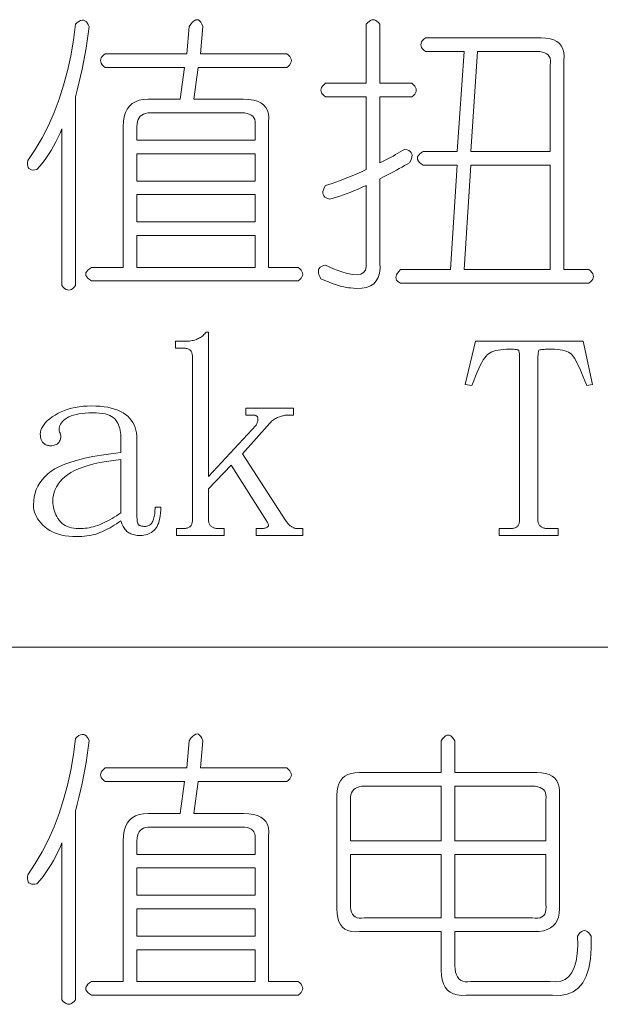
# Model space of a CAD drawing. Extents: x 1 to 297, y 1 to 210.
# Tile 38 of 171: x 90.58 to 94.96, y 37.65 to 45.08. Entities that reach past the tile are written whole.
import ezdxf

# ---------------------------------------------------------------- set-up
doc = ezdxf.new("R2010")
doc.units = 0

msp = doc.modelspace()

# ---------------------------------------------------------------- linework, layer by layer
at = {"color": 7, "lineweight": 13}
msp.add_line((1.3055, 40.342), (219.3213, 40.342), dxfattribs=at)
for points in [[(91.1071, 45.0249), (91.0999, 44.9702), (91.0921, 44.9158), (91.0835, 44.8618), (91.0742, 44.8082), (91.0643, 44.7549), (91.0536, 44.7019), (91.0423, 44.6493), (91.0303, 44.597), (91.0177, 44.545), (91.0043, 44.4934), (91.0043, 43.0706), (90.994, 43.0582), (90.9837, 43.0486), (90.9734, 43.0418), (90.9631, 43.0377), (90.9529, 43.0363), (90.9426, 43.0377), (90.9323, 43.0418), (90.922, 43.0486), (90.9117, 43.0582), (90.9014, 43.0706), (90.9014, 44.2534), (90.8872, 44.2195), (90.8719, 44.1862), (90.8557, 44.1537), (90.8383, 44.1218), (90.82, 44.0906), (90.8006, 44.0601), (90.7802, 44.0302), (90.7588, 44.0011), (90.7363, 43.9726), (90.7129, 43.9449), (90.6967, 43.9425), (90.6827, 43.9421), (90.6707, 43.9438), (90.6607, 43.9476), (90.6529, 43.9534), (90.647, 43.9613), (90.6432, 43.9713), (90.6415, 43.9833), (90.6419, 43.9973), (90.6443, 44.0134), (90.7003, 44.0978), (90.7519, 44.1862), (90.7991, 44.2788), (90.8418, 44.3755), (90.88, 44.4763), (90.9138, 44.5812), (90.9431, 44.6902), (90.9679, 44.8034), (90.9883, 44.9206), (91.0043, 45.042), (91.0177, 45.0542), (91.0303, 45.0633), (91.0423, 45.0693), (91.0536, 45.0722), (91.0643, 45.072), (91.0742, 45.0687), (91.0835, 45.0624), (91.0921, 45.053), (91.0999, 45.0405)], [(91.9643, 45.0249), (91.9471, 44.8191), (92.5986, 44.8191), (92.6109, 44.8089), (92.6205, 44.7986), (92.6274, 44.7883), (92.6315, 44.778), (92.6329, 44.7677), (92.6315, 44.7574), (92.6274, 44.7471), (92.6205, 44.7369), (92.6109, 44.7266), (92.5986, 44.7163), (91.93, 44.7163), (91.8957, 44.4763), (92.2729, 44.4763), (92.3118, 44.4746), (92.3462, 44.4694), (92.3762, 44.4609), (92.4018, 44.4489), (92.4229, 44.4334), (92.4395, 44.4146), (92.4517, 44.3923), (92.4594, 44.3666), (92.4626, 44.3374), (92.4614, 44.3049), (92.4614, 43.2077), (92.6843, 43.2077), (92.6966, 43.1974), (92.7062, 43.1871), (92.7131, 43.1769), (92.7172, 43.1666), (92.7186, 43.1563), (92.7172, 43.146), (92.7131, 43.1357), (92.7062, 43.1254), (92.6966, 43.1151), (92.6843, 43.1049), (91.1243, 43.1049), (91.1089, 43.1151), (91.0969, 43.1254), (91.0883, 43.1357), (91.0831, 43.146), (91.0814, 43.1563), (91.0831, 43.1666), (91.0883, 43.1769), (91.0969, 43.1871), (91.1089, 43.1974), (91.1243, 43.2077), (91.3643, 43.2077), (91.3643, 44.2706), (91.3662, 44.3097), (91.3718, 44.3446), (91.3813, 44.3755), (91.3945, 44.4022), (91.4114, 44.4249), (91.4322, 44.4434), (91.4567, 44.4578), (91.485, 44.4681), (91.517, 44.4742), (91.5529, 44.4763), (91.7929, 44.4763), (91.8271, 44.7163), (91.2271, 44.7163), (91.2148, 44.7266), (91.2052, 44.7369), (91.1983, 44.7471), (91.1942, 44.7574), (91.1929, 44.7677), (91.1942, 44.778), (91.1983, 44.7883), (91.2052, 44.7986), (91.2148, 44.8089), (91.2271, 44.8191), (91.8443, 44.8191), (91.8614, 45.0249), (91.8748, 45.0434), (91.8875, 45.0578), (91.8995, 45.0681), (91.9108, 45.0742), (91.9214, 45.0763), (91.9314, 45.0742), (91.9406, 45.0681), (91.9492, 45.0578), (91.9571, 45.0434)], [(93.1986, 45.042), (93.2089, 45.0543), (93.2191, 45.0639), (93.2294, 45.0708), (93.2397, 45.0749), (93.25, 45.0763), (93.2603, 45.0749), (93.2706, 45.0708), (93.2809, 45.0639), (93.2911, 45.0543), (93.3014, 45.042), (93.3014, 44.5963), (93.5414, 44.5963), (93.5538, 44.586), (93.5634, 44.5757), (93.5702, 44.5654), (93.5743, 44.5551), (93.5757, 44.5449), (93.5743, 44.5346), (93.5702, 44.5243), (93.5634, 44.514), (93.5538, 44.5037), (93.5414, 44.4934), (93.3014, 44.4934), (93.3014, 43.9963), (93.3218, 44.0066), (93.3419, 44.0169), (93.3616, 44.0271), (93.381, 44.0374), (93.4, 44.0477), (93.4187, 44.058), (93.437, 44.0683), (93.455, 44.0786), (93.4727, 44.0889), (93.49, 44.0991), (93.5058, 44.095), (93.5188, 44.0895), (93.5291, 44.0827), (93.5366, 44.0745), (93.5414, 44.0649), (93.5435, 44.0539), (93.5428, 44.0415), (93.5394, 44.0278), (93.5332, 44.0127), (93.5243, 43.9963), (93.5066, 43.9858), (93.4879, 43.975), (93.4682, 43.9639), (93.4475, 43.9524), (93.4257, 43.9406), (93.4029, 43.9284), (93.3791, 43.9159), (93.3542, 43.903), (93.3283, 43.8898), (93.3014, 43.8763), (93.3014, 43.242), (93.3023, 43.2), (93.298, 43.1631), (93.2886, 43.1314), (93.274, 43.1049), (93.2543, 43.0834), (93.2294, 43.0671), (93.1994, 43.056), (93.1643, 43.05), (93.124, 43.0491), (93.0786, 43.0534), (93.064, 43.0541), (93.0477, 43.0562), (93.0297, 43.0596), (93.01, 43.0644), (92.9886, 43.0706), (92.9654, 43.0781), (92.9406, 43.087), (92.914, 43.0973), (92.8857, 43.109), (92.8557, 43.122), (92.8468, 43.1385), (92.8406, 43.1535), (92.8372, 43.1673), (92.8365, 43.1796), (92.8386, 43.1906), (92.8434, 43.2002), (92.8509, 43.2084), (92.8612, 43.2153), (92.8742, 43.2207), (92.89, 43.2249), (92.9517, 43.1973), (93.0066, 43.1762), (93.0546, 43.1616), (93.0957, 43.1535), (93.13, 43.152), (93.1574, 43.157), (93.178, 43.1685), (93.1917, 43.1865), (93.1986, 43.211), (93.1986, 43.242), (93.1986, 43.8249), (93.1681, 43.8115), (93.1382, 43.7988), (93.1091, 43.7868), (93.0806, 43.7755), (93.0529, 43.7649), (93.0258, 43.7549), (92.9994, 43.7457), (92.9737, 43.7371), (92.9486, 43.7292), (92.9243, 43.722), (92.9085, 43.7261), (92.8955, 43.7316), (92.8852, 43.7385), (92.8777, 43.7467), (92.8729, 43.7563), (92.8708, 43.7673), (92.8715, 43.7796), (92.8749, 43.7933), (92.8811, 43.8084), (92.89, 43.8249), (92.9147, 43.8322), (92.9407, 43.8406), (92.9682, 43.8501), (92.997, 43.8605), (93.0271, 43.872), (93.0587, 43.8845), (93.0916, 43.8981), (93.1259, 43.9126), (93.1615, 43.9282), (93.1986, 43.9449), (93.1986, 44.4934), (92.89, 44.4934), (92.8777, 44.5037), (92.868, 44.514), (92.8612, 44.5243), (92.8571, 44.5346), (92.8557, 44.5449), (92.8571, 44.5551), (92.8612, 44.5654), (92.868, 44.5757), (92.8777, 44.586), (92.89, 44.5963), (93.1986, 44.5963)], [(93.6443, 44.9391), (94.5186, 44.9391), (94.5542, 44.9374), (94.5858, 44.9323), (94.6132, 44.9237), (94.6365, 44.9117), (94.6557, 44.8963), (94.6708, 44.8774), (94.6818, 44.8551), (94.6886, 44.8294), (94.6914, 44.8003), (94.69, 44.7677), (94.69, 43.1906), (94.8786, 43.1906), (94.8909, 43.1803), (94.9005, 43.17), (94.9074, 43.1597), (94.9115, 43.1494), (94.9128, 43.1391), (94.9115, 43.1289), (94.9074, 43.1186), (94.9005, 43.1083), (94.8909, 43.098), (94.8786, 43.0877), (93.4557, 43.0877), (93.4434, 43.0949), (93.4338, 43.1028), (93.4269, 43.1114), (93.4228, 43.1206), (93.4214, 43.1306), (93.4228, 43.1412), (93.4269, 43.1525), (93.4338, 43.1645), (93.4434, 43.1772), (93.4557, 43.1906), (93.8329, 43.1906), (93.8843, 43.9791), (93.6271, 43.9791), (93.6117, 43.9894), (93.5997, 43.9997), (93.5911, 44.01), (93.586, 44.0203), (93.5843, 44.0306), (93.586, 44.0409), (93.5911, 44.0511), (93.5997, 44.0614), (93.6117, 44.0717), (93.6271, 44.082), (93.8843, 44.082), (93.9357, 44.8363), (93.6443, 44.8363), (93.6319, 44.8466), (93.6223, 44.8569), (93.6155, 44.8671), (93.6114, 44.8774), (93.61, 44.8877), (93.6114, 44.898), (93.6155, 44.9083), (93.6223, 44.9186), (93.6319, 44.9289)], [(94.4843, 44.8363), (94.0386, 44.8363), (93.9871, 44.082), (94.5871, 44.082), (94.5871, 44.7334), (94.5892, 44.753), (94.5885, 44.7705), (94.5851, 44.7859), (94.5789, 44.7993), (94.57, 44.8106), (94.5583, 44.8198), (94.5439, 44.827), (94.5268, 44.8322), (94.5069, 44.8353)], [(92.2557, 44.3734), (91.57, 44.3734), (91.5505, 44.3724), (91.533, 44.3693), (91.5175, 44.3642), (91.5042, 44.357), (91.4929, 44.3477), (91.4836, 44.3364), (91.4764, 44.323), (91.4713, 44.3076), (91.4682, 44.2901), (91.4671, 44.2706), (91.4671, 44.1677), (92.3586, 44.1677), (92.3586, 44.2706), (92.3606, 44.2901), (92.3599, 44.3076), (92.3565, 44.323), (92.3503, 44.3364), (92.3414, 44.3477), (92.3298, 44.357), (92.3154, 44.3642), (92.2982, 44.3693), (92.2783, 44.3724)], [(92.3586, 44.0649), (91.4671, 44.0649), (91.4671, 43.8591), (92.3586, 43.8591)], [(94.5871, 43.9791), (93.9871, 43.9791), (93.9357, 43.1906), (94.5871, 43.1906)], [(92.3586, 43.7563), (91.4671, 43.7563), (91.4671, 43.5506), (92.3586, 43.5506)], [(92.3586, 43.4477), (91.4671, 43.4477), (91.4671, 43.2077), (92.3586, 43.2077)], [(92.2643, 41.802), (92.59, 41.2963), (92.5951, 41.2896), (92.6001, 41.2834), (92.605, 41.2776), (92.6099, 41.2723), (92.6146, 41.2674), (92.6193, 41.2629), (92.6239, 41.2588), (92.6284, 41.2551), (92.6328, 41.2519), (92.6371, 41.2491), (92.6415, 41.2467), (92.6459, 41.2445), (92.6504, 41.2426), (92.655, 41.2409), (92.6596, 41.2395), (92.6644, 41.2383), (92.6692, 41.2374), (92.6742, 41.2368), (92.6792, 41.2364), (92.6843, 41.2363), (92.7186, 41.2363), (92.7186, 41.1849), (92.3671, 41.1849), (92.3671, 41.2363), (92.3929, 41.2363), (92.4012, 41.2364), (92.409, 41.2368), (92.4163, 41.2374), (92.423, 41.2383), (92.4293, 41.2395), (92.435, 41.2409), (92.4403, 41.2426), (92.445, 41.2445), (92.4492, 41.2467), (92.4529, 41.2491), (92.4559, 41.2519), (92.458, 41.2551), (92.4593, 41.2588), (92.4597, 41.2629), (92.4593, 41.2674), (92.458, 41.2723), (92.4559, 41.2776), (92.4529, 41.2834), (92.449, 41.2896), (92.4443, 41.2963), (92.1786, 41.7163), (92.0071, 41.5363), (92.0071, 41.3049), (92.0074, 41.2982), (92.008, 41.2918), (92.0091, 41.2858), (92.0106, 41.2802), (92.0125, 41.2749), (92.0149, 41.2699), (92.0176, 41.2653), (92.0209, 41.261), (92.0245, 41.257), (92.0286, 41.2534), (92.033, 41.2502), (92.0377, 41.2473), (92.0426, 41.2447), (92.0478, 41.2425), (92.0532, 41.2406), (92.0589, 41.239), (92.0649, 41.2378), (92.0711, 41.237), (92.0776, 41.2365), (92.0843, 41.2363), (92.1271, 41.2363), (92.1271, 41.1849), (91.7671, 41.1849), (91.7671, 41.2363), (91.81, 41.2363), (91.8183, 41.2365), (91.8261, 41.237), (91.8334, 41.2378), (91.8402, 41.239), (91.8464, 41.2406), (91.8522, 41.2425), (91.8574, 41.2447), (91.8621, 41.2473), (91.8663, 41.2502), (91.87, 41.2534), (91.8733, 41.257), (91.8762, 41.261), (91.8787, 41.2653), (91.881, 41.2699), (91.8829, 41.2749), (91.8844, 41.2802), (91.8856, 41.2858), (91.8865, 41.2918), (91.887, 41.2982), (91.8871, 41.3049), (91.8871, 42.5306), (91.887, 42.5373), (91.8865, 42.5436), (91.8856, 42.5496), (91.8844, 42.5553), (91.8829, 42.5606), (91.881, 42.5655), (91.8787, 42.5702), (91.8762, 42.5745), (91.8733, 42.5784), (91.87, 42.582), (91.8663, 42.5853), (91.8621, 42.5882), (91.8574, 42.5907), (91.8522, 42.593), (91.8464, 42.5949), (91.8402, 42.5964), (91.8334, 42.5976), (91.8261, 42.5985), (91.8183, 42.599), (91.81, 42.5991), (91.7586, 42.5991), (91.7586, 42.6506), (91.8357, 42.6506), (91.8459, 42.6507), (91.8558, 42.6513), (91.8654, 42.6521), (91.8748, 42.6533), (91.8839, 42.6549), (91.8928, 42.6567), (91.9014, 42.659), (91.9098, 42.6615), (91.9179, 42.6645), (91.9257, 42.6677), (91.9333, 42.6713), (91.9406, 42.6753), (91.9477, 42.6795), (91.9545, 42.6842), (91.9611, 42.6891), (91.9674, 42.6945), (91.9734, 42.7001), (91.9792, 42.7061), (91.9847, 42.7125), (91.99, 42.7191), (92.0071, 42.7191), (92.0071, 41.6306), (92.3671, 42.0163), (92.3704, 42.023), (92.3731, 42.0295), (92.3755, 42.0357), (92.3774, 42.0417), (92.3789, 42.0474), (92.38, 42.0528), (92.3806, 42.058), (92.3809, 42.0629), (92.3806, 42.0676), (92.38, 42.072), (92.3788, 42.0761), (92.3771, 42.0797), (92.3747, 42.0829), (92.3718, 42.0857), (92.3682, 42.0881), (92.3641, 42.09), (92.3593, 42.0915), (92.3539, 42.0926), (92.348, 42.0932), (92.3414, 42.0934), (92.29, 42.0934), (92.29, 42.1449), (92.65, 42.1449), (92.65, 42.0934), (92.6071, 42.0934), (92.6019, 42.0933), (92.5963, 42.0929), (92.5906, 42.0923), (92.5845, 42.0914), (92.5782, 42.0902), (92.5717, 42.0888), (92.5648, 42.0871), (92.5578, 42.0852), (92.5504, 42.083), (92.5429, 42.0806), (92.5352, 42.0778), (92.5276, 42.0746), (92.5201, 42.0709), (92.5127, 42.0669), (92.5054, 42.0624), (92.4981, 42.0574), (92.491, 42.0521), (92.4839, 42.0463), (92.4769, 42.0401), (92.47, 42.0334)], [(94.6471, 41.1849), (94.2014, 41.1849), (94.2014, 41.2363), (94.2786, 41.2363), (94.2869, 41.2365), (94.2947, 41.237), (94.302, 41.2378), (94.3087, 41.239), (94.315, 41.2406), (94.3207, 41.2425), (94.326, 41.2447), (94.3307, 41.2473), (94.3349, 41.2502), (94.3386, 41.2534), (94.3418, 41.257), (94.3447, 41.261), (94.3473, 41.2653), (94.3495, 41.2699), (94.3514, 41.2749), (94.353, 41.2802), (94.3542, 41.2858), (94.355, 41.2918), (94.3555, 41.2982), (94.3557, 41.3049), (94.3557, 42.5049), (94.3556, 42.518), (94.3554, 42.5299), (94.3549, 42.5406), (94.3543, 42.5501), (94.3536, 42.5584), (94.3526, 42.5655), (94.3515, 42.5715), (94.3502, 42.5762), (94.3488, 42.5797), (94.3471, 42.582), (94.3449, 42.5836), (94.3417, 42.5851), (94.3374, 42.5864), (94.3321, 42.5875), (94.3257, 42.5884), (94.3183, 42.5892), (94.3099, 42.5898), (94.3005, 42.5902), (94.2901, 42.5905), (94.2786, 42.5906), (94.2553, 42.5901), (94.2335, 42.5889), (94.2131, 42.5867), (94.1942, 42.5837), (94.1768, 42.5799), (94.1608, 42.5751), (94.1463, 42.5696), (94.1332, 42.5631), (94.1216, 42.5559), (94.1114, 42.5477), (94.1018, 42.5377), (94.0917, 42.5247), (94.0812, 42.5089), (94.0703, 42.4901), (94.0589, 42.4684), (94.0471, 42.4438), (94.0349, 42.4163), (94.0223, 42.3859), (94.0092, 42.3525), (93.9957, 42.3163), (93.9443, 42.3249), (94.0214, 42.6506), (94.8357, 42.6506), (94.9043, 42.3249), (94.8614, 42.3163), (94.848, 42.351), (94.8352, 42.383), (94.823, 42.4123), (94.8114, 42.439), (94.8004, 42.4631), (94.7899, 42.4845), (94.7801, 42.5032), (94.7709, 42.5193), (94.7623, 42.5327), (94.7543, 42.5434), (94.7458, 42.5524), (94.7356, 42.5604), (94.7238, 42.5675), (94.7104, 42.5736), (94.6954, 42.5788), (94.6787, 42.583), (94.6604, 42.5863), (94.6404, 42.5887), (94.6189, 42.5901), (94.5957, 42.5906), (94.5793, 42.5905), (94.5645, 42.5902), (94.5512, 42.5898), (94.5395, 42.5892), (94.5293, 42.5884), (94.5206, 42.5875), (94.5135, 42.5864), (94.5079, 42.5851), (94.5039, 42.5836), (94.5014, 42.582), (94.4998, 42.5796), (94.4983, 42.5758), (94.4971, 42.5707), (94.4959, 42.5642), (94.495, 42.5563), (94.4942, 42.547), (94.4936, 42.5364), (94.4932, 42.5244), (94.4929, 42.511), (94.4929, 42.4963), (94.4929, 41.3049), (94.4931, 41.2982), (94.4937, 41.2918), (94.4948, 41.2858), (94.4963, 41.2802), (94.4982, 41.2749), (94.5006, 41.2699), (94.5033, 41.2653), (94.5066, 41.261), (94.5102, 41.257), (94.5143, 41.2534), (94.5187, 41.2502), (94.5234, 41.2473), (94.5283, 41.2447), (94.5335, 41.2425), (94.5389, 41.2406), (94.5446, 41.239), (94.5506, 41.2378), (94.5568, 41.237), (94.5633, 41.2365), (94.57, 41.2363), (94.6471, 41.2363)], [(91.0129, 41.1763), (90.9827, 41.177), (90.9539, 41.1792), (90.9265, 41.1828), (90.9004, 41.1879), (90.8757, 41.1945), (90.8524, 41.2025), (90.8305, 41.212), (90.8099, 41.2229), (90.7907, 41.2353), (90.7729, 41.2491), (90.7566, 41.2639), (90.742, 41.2791), (90.7291, 41.2948), (90.718, 41.3109), (90.7086, 41.3274), (90.7009, 41.3443), (90.6949, 41.3616), (90.6906, 41.3794), (90.688, 41.3976), (90.6871, 41.4163), (90.6885, 41.4466), (90.6925, 41.4758), (90.6991, 41.5038), (90.7084, 41.5308), (90.7204, 41.5566), (90.735, 41.5814), (90.7522, 41.605), (90.7722, 41.6275), (90.7948, 41.6489), (90.82, 41.6691), (90.8492, 41.6883), (90.8836, 41.7063), (90.9232, 41.7233), (90.9681, 41.7391), (91.0182, 41.7538), (91.0735, 41.7674), (91.1341, 41.7798), (91.1999, 41.7912), (91.2709, 41.8014), (91.3471, 41.8106), (91.3471, 41.9134), (91.3468, 41.9303), (91.3456, 41.9465), (91.3437, 41.9622), (91.341, 41.9772), (91.3375, 41.9916), (91.3333, 42.0055), (91.3282, 42.0187), (91.3225, 42.0314), (91.3159, 42.0434), (91.3086, 42.0549), (91.2999, 42.0654), (91.2892, 42.0749), (91.2766, 42.0833), (91.2619, 42.0905), (91.2454, 42.0966), (91.2268, 42.1017), (91.2063, 42.1056), (91.1838, 42.1083), (91.1593, 42.11), (91.1329, 42.1106), (91.1046, 42.1101), (91.078, 42.1087), (91.0531, 42.1063), (91.03, 42.103), (91.0086, 42.0988), (90.9889, 42.0936), (90.9709, 42.0875), (90.9546, 42.0804), (90.94, 42.0724), (90.9271, 42.0634), (90.9159, 42.054), (90.9062, 42.0444), (90.8981, 42.0348), (90.8915, 42.025), (90.8864, 42.0152), (90.8829, 42.0053), (90.8809, 41.9953), (90.8805, 41.9853), (90.8816, 41.9751), (90.8843, 41.9649), (90.8874, 41.958), (90.8898, 41.9511), (90.8915, 41.9443), (90.8925, 41.9374), (90.8929, 41.9306), (90.8925, 41.9237), (90.8915, 41.9169), (90.8898, 41.91), (90.8874, 41.9031), (90.8843, 41.8963), (90.8805, 41.8898), (90.8761, 41.8839), (90.8709, 41.8788), (90.8651, 41.8743), (90.8586, 41.8706), (90.8514, 41.8675), (90.8435, 41.8651), (90.8349, 41.8634), (90.8257, 41.8623), (90.8157, 41.862), (90.809, 41.8622), (90.8025, 41.8629), (90.7963, 41.8639), (90.7903, 41.8654), (90.7846, 41.8674), (90.7792, 41.8697), (90.774, 41.8725), (90.7691, 41.8757), (90.7644, 41.8794), (90.76, 41.8834), (90.7559, 41.8879), (90.7523, 41.8929), (90.7491, 41.8982), (90.7463, 41.904), (90.7439, 41.9102), (90.742, 41.9169), (90.7405, 41.9239), (90.7394, 41.9314), (90.7388, 41.9394), (90.7386, 41.9477), (90.7397, 41.9631), (90.743, 41.9782), (90.7486, 41.9932), (90.7564, 42.0081), (90.7664, 42.0227), (90.7787, 42.0372), (90.7932, 42.0515), (90.8099, 42.0657), (90.8288, 42.0796), (90.85, 42.0934), (90.8728, 42.1065), (90.8966, 42.1181), (90.9215, 42.1284), (90.9474, 42.1373), (90.9743, 42.1449), (91.0022, 42.151), (91.0312, 42.1558), (91.0612, 42.1593), (91.0922, 42.1613), (91.1243, 42.162), (91.1577, 42.1614), (91.1894, 42.1594), (91.2194, 42.1562), (91.2477, 42.1517), (91.2743, 42.1459), (91.2991, 42.1389), (91.3223, 42.1305), (91.3437, 42.1209), (91.3634, 42.1099), (91.3814, 42.0977), (91.3977, 42.0843), (91.4123, 42.0698), (91.4251, 42.0541), (91.4363, 42.0374), (91.4457, 42.0195), (91.4534, 42.0005), (91.4594, 41.9804), (91.4637, 41.9592), (91.4663, 41.9369), (91.4671, 41.9134), (91.4671, 41.3477), (91.4673, 41.3346), (91.4677, 41.3225), (91.4683, 41.3116), (91.4692, 41.3018), (91.4704, 41.2931), (91.4718, 41.2855), (91.4734, 41.279), (91.4754, 41.2737), (91.4776, 41.2694), (91.48, 41.2663), (91.4828, 41.2638), (91.486, 41.2617), (91.4896, 41.2597), (91.4937, 41.2581), (91.4982, 41.2566), (91.5031, 41.2555), (91.5085, 41.2546), (91.5143, 41.2539), (91.5205, 41.2536), (91.5271, 41.2534), (91.5355, 41.2538), (91.5433, 41.255), (91.5505, 41.2569), (91.5573, 41.2596), (91.5636, 41.2631), (91.5693, 41.2673), (91.5745, 41.2723), (91.5793, 41.2781), (91.5835, 41.2847), (91.5871, 41.292), (91.5904, 41.3), (91.5933, 41.3086), (91.5959, 41.3178), (91.5981, 41.3277), (91.6, 41.3381), (91.6015, 41.3491), (91.6027, 41.3607), (91.6036, 41.3729), (91.6041, 41.3857), (91.6043, 41.3991), (91.6471, 41.3991), (91.6467, 41.3759), (91.6454, 41.3541), (91.6433, 41.3337), (91.6403, 41.3148), (91.6364, 41.2974), (91.6317, 41.2814), (91.6261, 41.2668), (91.6197, 41.2538), (91.6124, 41.2422), (91.6043, 41.232), (91.5955, 41.223), (91.5861, 41.215), (91.5763, 41.208), (91.5659, 41.2018), (91.555, 41.1966), (91.5436, 41.1924), (91.5317, 41.1891), (91.5193, 41.1867), (91.5063, 41.1853), (91.4929, 41.1849), (91.4811, 41.1851), (91.4699, 41.1859), (91.4592, 41.1872), (91.449, 41.189), (91.4393, 41.1913), (91.4301, 41.1941), (91.4215, 41.1975), (91.4133, 41.2013), (91.4057, 41.2057), (91.3986, 41.2106), (91.3919, 41.2161), (91.3855, 41.2222), (91.3795, 41.2291), (91.3739, 41.2366), (91.3686, 41.2449), (91.3636, 41.2538), (91.359, 41.2634), (91.3547, 41.2737), (91.3507, 41.2846), (91.3471, 41.2963), (91.3301, 41.2846), (91.3134, 41.2735), (91.2969, 41.263), (91.2806, 41.2531), (91.2646, 41.2438), (91.2489, 41.2351), (91.2334, 41.227), (91.2182, 41.2195), (91.2033, 41.2126), (91.1886, 41.2063), (91.1737, 41.2006), (91.1582, 41.1955), (91.1422, 41.191), (91.1255, 41.1871), (91.1082, 41.1838), (91.0903, 41.1811), (91.0719, 41.179), (91.0528, 41.1775), (91.0331, 41.1766)], [(90.8329, 41.442), (90.8333, 41.4267), (90.8347, 41.4117), (90.8371, 41.3969), (90.8404, 41.3823), (90.8446, 41.3681), (90.8498, 41.3541), (90.8559, 41.3403), (90.863, 41.3268), (90.871, 41.3136), (90.88, 41.3006), (90.89, 41.2884), (90.9011, 41.2774), (90.9133, 41.2678), (90.9266, 41.2594), (90.9411, 41.2524), (90.9566, 41.2466), (90.9733, 41.2421), (90.9911, 41.2389), (91.01, 41.2369), (91.03, 41.2363), (91.0454, 41.2366), (91.0609, 41.2375), (91.0763, 41.239), (91.0917, 41.2411), (91.1071, 41.2438), (91.1226, 41.2471), (91.138, 41.251), (91.1534, 41.2555), (91.1689, 41.2606), (91.1843, 41.2663), (91.1998, 41.2726), (91.2155, 41.2795), (91.2313, 41.287), (91.2474, 41.2951), (91.2636, 41.3038), (91.2799, 41.3131), (91.2965, 41.323), (91.3132, 41.3335), (91.3301, 41.3446), (91.3471, 41.3563), (91.3471, 41.7591), (91.2906, 41.7518), (91.2378, 41.7435), (91.1885, 41.7343), (91.1428, 41.7242), (91.1007, 41.7131), (91.0622, 41.701), (91.0273, 41.688), (90.9961, 41.6741), (90.9684, 41.6592), (90.9443, 41.6434), (90.9231, 41.6268), (90.9042, 41.6093), (90.8875, 41.5911), (90.873, 41.5721), (90.8607, 41.5524), (90.8507, 41.5318), (90.8429, 41.5105), (90.8373, 41.4885), (90.834, 41.4656)], [(91.1071, 39.6363), (91.0999, 39.5816), (91.0921, 39.5273), (91.0835, 39.4733), (91.0742, 39.4196), (91.0643, 39.3663), (91.0536, 39.3133), (91.0423, 39.2607), (91.0303, 39.2084), (91.0177, 39.1565), (91.0043, 39.1049), (91.0043, 37.682), (90.994, 37.6697), (90.9837, 37.6601), (90.9734, 37.6532), (90.9631, 37.6491), (90.9529, 37.6477), (90.9426, 37.6491), (90.9323, 37.6532), (90.922, 37.6601), (90.9117, 37.6697), (90.9014, 37.682), (90.9014, 38.8649), (90.8872, 38.8309), (90.8719, 38.7977), (90.8557, 38.7651), (90.8383, 38.7332), (90.82, 38.702), (90.8006, 38.6715), (90.7802, 38.6417), (90.7588, 38.6125), (90.7363, 38.5841), (90.7129, 38.5563), (90.6967, 38.5539), (90.6827, 38.5535), (90.6707, 38.5553), (90.6607, 38.559), (90.6529, 38.5649), (90.647, 38.5727), (90.6432, 38.5827), (90.6415, 38.5947), (90.6419, 38.6087), (90.6443, 38.6249), (90.7003, 38.7092), (90.7519, 38.7977), (90.7991, 38.8902), (90.8418, 38.9869), (90.88, 39.0877), (90.9138, 39.1926), (90.9431, 39.3017), (90.9679, 39.4148), (90.9883, 39.5321), (91.0043, 39.6534), (91.0177, 39.6656), (91.0303, 39.6747), (91.0423, 39.6807), (91.0536, 39.6836), (91.0643, 39.6834), (91.0742, 39.6802), (91.0835, 39.6738), (91.0921, 39.6644), (91.0999, 39.6519)], [(91.9643, 39.6363), (91.9471, 39.4306), (92.5986, 39.4306), (92.6109, 39.4203), (92.6205, 39.41), (92.6274, 39.3997), (92.6315, 39.3894), (92.6329, 39.3791), (92.6315, 39.3689), (92.6274, 39.3586), (92.6205, 39.3483), (92.6109, 39.338), (92.5986, 39.3277), (91.93, 39.3277), (91.8957, 39.0877), (92.2729, 39.0877), (92.3118, 39.086), (92.3462, 39.0809), (92.3762, 39.0723), (92.4018, 39.0603), (92.4229, 39.0449), (92.4395, 39.026), (92.4517, 39.0037), (92.4594, 38.978), (92.4626, 38.9489), (92.4614, 38.9163), (92.4614, 37.8191), (92.6843, 37.8191), (92.6966, 37.8089), (92.7062, 37.7986), (92.7131, 37.7883), (92.7172, 37.778), (92.7186, 37.7677), (92.7172, 37.7574), (92.7131, 37.7471), (92.7062, 37.7369), (92.6966, 37.7266), (92.6843, 37.7163), (91.1243, 37.7163), (91.1089, 37.7266), (91.0969, 37.7369), (91.0883, 37.7471), (91.0831, 37.7574), (91.0814, 37.7677), (91.0831, 37.778), (91.0883, 37.7883), (91.0969, 37.7986), (91.1089, 37.8089), (91.1243, 37.8191), (91.3643, 37.8191), (91.3643, 38.882), (91.3662, 38.9211), (91.3718, 38.9561), (91.3813, 38.9869), (91.3945, 39.0137), (91.4114, 39.0363), (91.4322, 39.0548), (91.4567, 39.0692), (91.485, 39.0795), (91.517, 39.0857), (91.5529, 39.0877), (91.7929, 39.0877), (91.8271, 39.3277), (91.2271, 39.3277), (91.2148, 39.338), (91.2052, 39.3483), (91.1983, 39.3586), (91.1942, 39.3689), (91.1929, 39.3791), (91.1942, 39.3894), (91.1983, 39.3997), (91.2052, 39.41), (91.2148, 39.4203), (91.2271, 39.4306), (91.8443, 39.4306), (91.8614, 39.6363), (91.8748, 39.6548), (91.8875, 39.6692), (91.8995, 39.6795), (91.9108, 39.6857), (91.9214, 39.6877), (91.9314, 39.6857), (91.9406, 39.6795), (91.9492, 39.6692), (91.9571, 39.6548)], [(93.8671, 39.6363), (93.8671, 39.3963), (94.4843, 39.3963), (94.5199, 39.3946), (94.5515, 39.3894), (94.5789, 39.3809), (94.6022, 39.3689), (94.6214, 39.3534), (94.6365, 39.3346), (94.6475, 39.3123), (94.6543, 39.2866), (94.6571, 39.2574), (94.6557, 39.2249), (94.6557, 38.3677), (94.6538, 38.3351), (94.6482, 38.306), (94.6387, 38.2803), (94.6255, 38.258), (94.6086, 38.2391), (94.5878, 38.2237), (94.5633, 38.2117), (94.535, 38.2031), (94.503, 38.198), (94.4671, 38.1963), (93.8671, 38.1963), (93.8671, 37.9391), (93.8683, 37.9133), (93.8719, 37.8905), (93.8779, 37.8707), (93.8863, 37.8541), (93.8971, 37.8406), (93.9103, 37.8301), (93.9259, 37.8227), (93.9439, 37.8185), (93.9643, 37.8173), (93.9871, 37.8191), (94.5871, 37.8191), (94.6293, 37.8164), (94.6667, 37.8219), (94.6992, 37.8356), (94.727, 37.8575), (94.75, 37.8877), (94.7682, 37.9261), (94.7815, 37.9727), (94.7901, 38.0276), (94.7939, 38.0907), (94.7929, 38.162), (94.8031, 38.1774), (94.8134, 38.1894), (94.8237, 38.198), (94.834, 38.2031), (94.8443, 38.2049), (94.8546, 38.2031), (94.8649, 38.198), (94.8751, 38.1894), (94.8854, 38.1774), (94.8957, 38.162), (94.8959, 38.0711), (94.8895, 37.9906), (94.8767, 37.9203), (94.8573, 37.8603), (94.8314, 37.8106), (94.799, 37.7711), (94.7601, 37.742), (94.7147, 37.7231), (94.6627, 37.7146), (94.6043, 37.7163), (93.9529, 37.7163), (93.917, 37.7151), (93.885, 37.7183), (93.8567, 37.7261), (93.8322, 37.7382), (93.8114, 37.7549), (93.7944, 37.7759), (93.7812, 37.8015), (93.7718, 37.8315), (93.7662, 37.8659), (93.7643, 37.9049), (93.7643, 38.1963), (93.1471, 38.1963), (93.1146, 38.1949), (93.0854, 38.1977), (93.0597, 38.2045), (93.0374, 38.2155), (93.0186, 38.2306), (93.0031, 38.2498), (92.9911, 38.2731), (92.9826, 38.3005), (92.9774, 38.3321), (92.9757, 38.3677), (92.9757, 39.2249), (92.9774, 39.2574), (92.9826, 39.2866), (92.9911, 39.3123), (93.0031, 39.3346), (93.0186, 39.3534), (93.0374, 39.3689), (93.0597, 39.3809), (93.0854, 39.3894), (93.1146, 39.3946), (93.1471, 39.3963), (93.7643, 39.3963), (93.7643, 39.6363), (93.7746, 39.6517), (93.7849, 39.6637), (93.7951, 39.6723), (93.8054, 39.6774), (93.8157, 39.6791), (93.826, 39.6774), (93.8363, 39.6723), (93.8466, 39.6637), (93.8568, 39.6517)], [(93.7643, 39.2934), (93.1814, 39.2934), (93.1619, 39.2924), (93.1444, 39.2893), (93.129, 39.2842), (93.1156, 39.277), (93.1043, 39.2677), (93.095, 39.2564), (93.0878, 39.243), (93.0827, 39.2276), (93.0796, 39.2101), (93.0786, 39.1906), (93.0786, 38.882), (93.7643, 38.882)], [(94.45, 39.2934), (93.8671, 39.2934), (93.8671, 38.882), (94.5529, 38.882), (94.5529, 39.1906), (94.5549, 39.2101), (94.5542, 39.2276), (94.5508, 39.243), (94.5446, 39.2564), (94.5357, 39.2677), (94.5241, 39.277), (94.5097, 39.2842), (94.4925, 39.2893), (94.4726, 39.2924)], [(92.2557, 38.9849), (91.57, 38.9849), (91.5505, 38.9838), (91.533, 38.9807), (91.5175, 38.9756), (91.5042, 38.9684), (91.4929, 38.9591), (91.4836, 38.9478), (91.4764, 38.9345), (91.4713, 38.919), (91.4682, 38.9015), (91.4671, 38.882), (91.4671, 38.7791), (92.3586, 38.7791), (92.3586, 38.882), (92.3606, 38.9015), (92.3599, 38.919), (92.3565, 38.9345), (92.3503, 38.9478), (92.3414, 38.9591), (92.3298, 38.9684), (92.3154, 38.9756), (92.2982, 38.9807), (92.2783, 38.9838)], [(93.7643, 38.7791), (93.0786, 38.7791), (93.0786, 38.402), (93.0796, 38.3794), (93.0827, 38.3595), (93.0878, 38.3423), (93.095, 38.3279), (93.1043, 38.3163), (93.1156, 38.3074), (93.129, 38.3012), (93.1444, 38.2978), (93.1619, 38.2971), (93.1814, 38.2991), (93.7643, 38.2991)], [(94.5529, 38.7791), (93.8671, 38.7791), (93.8671, 38.2991), (94.45, 38.2991), (94.4726, 38.2971), (94.4925, 38.2978), (94.5097, 38.3012), (94.5241, 38.3074), (94.5357, 38.3163), (94.5446, 38.3279), (94.5508, 38.3423), (94.5542, 38.3595), (94.5549, 38.3794), (94.5529, 38.402)], [(92.3586, 38.6763), (91.4671, 38.6763), (91.4671, 38.4706), (92.3586, 38.4706)], [(92.3586, 38.3677), (91.4671, 38.3677), (91.4671, 38.162), (92.3586, 38.162)], [(92.3586, 38.0591), (91.4671, 38.0591), (91.4671, 37.8191), (92.3586, 37.8191)]]:
    msp.add_lwpolyline(points, close=True, dxfattribs=at)

doc.saveas('drawing.dxf')
